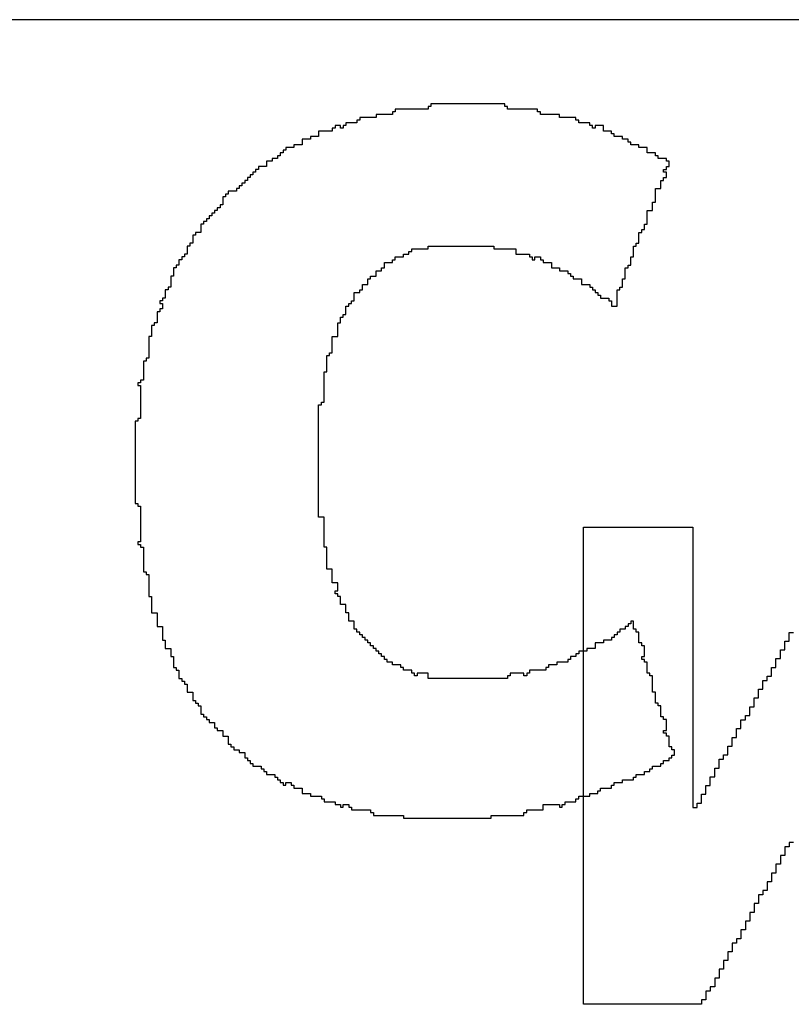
# Model space of a CAD drawing. Header units: millimetres. Extents: x -0.08 to 3.17, y -0.08 to 4.88.
# Tile 50 of 256: x 1.7723 to 1.8456, y 0.4165 to 0.5101. Entities that reach past the tile are written whole.
import ezdxf

# ---------------------------------------------------------------- set-up
doc = ezdxf.new("R2010")
doc.units = ezdxf.units.MM
doc.header["$MEASUREMENT"] = 0
doc.layers.add('BottomOverlay', color=54, linetype='Continuous')
doc.layers.add('TopOverlay', color=2, linetype='Continuous')

msp = doc.modelspace()

# ---------------------------------------------------------------- linework, layer by layer
at = {"layer": 'BottomOverlay'}
for p, q in [((2.004153, 0.51008), (1.44294, 0.51008)), ((1.825812, 0.416545), (1.825812, 0.461857)), ((1.825812, 0.461857), (1.836205, 0.461857)), ((1.836205, 0.461857), (1.836205, 0.435252)), ((1.845351, 0.451049), (1.845351, 0.45188)), ((1.845351, 0.45188), (1.845766, 0.45188)), ((1.844935, 0.450217), (1.844935, 0.451049)), ((1.844935, 0.451049), (1.845351, 0.451049)), ((1.844519, 0.449386), (1.844519, 0.450217)), ((1.844519, 0.450217), (1.844935, 0.450217)), ((1.844103, 0.448555), (1.844103, 0.449386)), ((1.844103, 0.449386), (1.844519, 0.449386)), ((1.843688, 0.447723), (1.843688, 0.448555)), ((1.843688, 0.448555), (1.844103, 0.448555)), ((1.842856, 0.446476), (1.842856, 0.447307)), ((1.842856, 0.447307), (1.843272, 0.447307)), ((1.843272, 0.447307), (1.843272, 0.447723)), ((1.843272, 0.447723), (1.843688, 0.447723)), ((1.842441, 0.445644), (1.842441, 0.446476)), ((1.842441, 0.446476), (1.842856, 0.446476)), ((1.842025, 0.444813), (1.842025, 0.445644)), ((1.842025, 0.445644), (1.842441, 0.445644)), ((1.841609, 0.443982), (1.841609, 0.444813)), ((1.841609, 0.444813), (1.842025, 0.444813)), ((1.840778, 0.442734), (1.840778, 0.443566)), ((1.840778, 0.443566), (1.841193, 0.443566)), ((1.841193, 0.443566), (1.841193, 0.443982)), ((1.841193, 0.443982), (1.841609, 0.443982)), ((1.840362, 0.441903), (1.840362, 0.442734)), ((1.840362, 0.442734), (1.840778, 0.442734)), ((1.839946, 0.441072), (1.839946, 0.441903)), ((1.839946, 0.441903), (1.840362, 0.441903)), ((1.839531, 0.44024), (1.839531, 0.441072)), ((1.839531, 0.441072), (1.839946, 0.441072)), ((1.838699, 0.438993), (1.838699, 0.439825)), ((1.838699, 0.439825), (1.839115, 0.439825)), ((1.839115, 0.439825), (1.839115, 0.44024)), ((1.839115, 0.44024), (1.839531, 0.44024)), ((1.838283, 0.438162), (1.838283, 0.438993)), ((1.838283, 0.438993), (1.838699, 0.438993)), ((1.837868, 0.43733), (1.837868, 0.438162)), ((1.837868, 0.438162), (1.838283, 0.438162)), ((1.837452, 0.436499), (1.837452, 0.43733)), ((1.837452, 0.43733), (1.837868, 0.43733)), ((1.837036, 0.435667), (1.837036, 0.436499)), ((1.837036, 0.436499), (1.837452, 0.436499)), ((1.836205, 0.435252), (1.836621, 0.435252)), ((1.836621, 0.435252), (1.836621, 0.435667)), ((1.836621, 0.435667), (1.837036, 0.435667)), ((1.845351, 0.43151), (1.844935, 0.43151)), ((1.844935, 0.43151), (1.844935, 0.430679)), ((1.845766, 0.431926), (1.845351, 0.431926)), ((1.845351, 0.431926), (1.845351, 0.43151)), ((1.844935, 0.430679), (1.844519, 0.430679)), ((1.844519, 0.430679), (1.844519, 0.429847)), ((1.844519, 0.429847), (1.844103, 0.429847)), ((1.844103, 0.429847), (1.844103, 0.429016)), ((1.844103, 0.429016), (1.843688, 0.429016)), ((1.843688, 0.429016), (1.843688, 0.428185)), ((1.843688, 0.428185), (1.843272, 0.428185)), ((1.843272, 0.428185), (1.843272, 0.427353)), ((1.842856, 0.426937), (1.842441, 0.426937)), ((1.842441, 0.426937), (1.842441, 0.426106)), ((1.843272, 0.427353), (1.842856, 0.427353)), ((1.842856, 0.427353), (1.842856, 0.426937)), ((1.842441, 0.426106), (1.842025, 0.426106)), ((1.842025, 0.426106), (1.842025, 0.425274)), ((1.842025, 0.425274), (1.841609, 0.425274)), ((1.841609, 0.425274), (1.841609, 0.424443)), ((1.841609, 0.424443), (1.841193, 0.424443)), ((1.841193, 0.424443), (1.841193, 0.423612)), ((1.840778, 0.42278), (1.840362, 0.42278)), ((1.840362, 0.42278), (1.840362, 0.422364)), ((1.841193, 0.423612), (1.840778, 0.423612)), ((1.840778, 0.423612), (1.840778, 0.42278)), ((1.840362, 0.422364), (1.839946, 0.422364)), ((1.839946, 0.422364), (1.839946, 0.421533)), ((1.839946, 0.421533), (1.839531, 0.421533)), ((1.839531, 0.421533), (1.839531, 0.420702)), ((1.839531, 0.420702), (1.839115, 0.420702)), ((1.839115, 0.420702), (1.839115, 0.41987)), ((1.838699, 0.419039), (1.838283, 0.419039)), ((1.838283, 0.419039), (1.838283, 0.418207)), ((1.839115, 0.41987), (1.838699, 0.41987)), ((1.838699, 0.41987), (1.838699, 0.419039)), ((1.838283, 0.418207), (1.837868, 0.418207)), ((1.837868, 0.418207), (1.837868, 0.417792)), ((1.837868, 0.417792), (1.837452, 0.417792)), ((1.837452, 0.417792), (1.837452, 0.41696)), ((1.837036, 0.416545), (1.825812, 0.416545)), ((1.837452, 0.41696), (1.837036, 0.41696)), ((1.837036, 0.41696), (1.837036, 0.416545))]:
    msp.add_line(p, q, dxfattribs=at)
at = {"layer": 'TopOverlay'}
for p, q in [((1.811068, 0.50158), (1.807948, 0.50158)), ((1.807948, 0.50158), (1.807948, 0.50132)), ((1.811328, 0.50184), (1.811068, 0.50184)), ((1.811068, 0.50184), (1.811068, 0.50158)), ((1.818349, 0.5021), (1.811328, 0.5021)), ((1.811328, 0.5021), (1.811328, 0.50184)), ((1.818349, 0.50184), (1.818349, 0.5021)), ((1.818609, 0.50184), (1.818349, 0.50184)), ((1.818609, 0.50158), (1.818609, 0.50184)), ((1.82147, 0.50158), (1.818609, 0.50158)), ((1.82147, 0.50132), (1.82147, 0.50158)), ((1.804567, 0.50054), (1.804307, 0.50054)), ((1.804307, 0.50054), (1.804307, 0.50028)), ((1.806128, 0.5008), (1.804567, 0.5008)), ((1.804567, 0.5008), (1.804567, 0.50054)), ((1.807688, 0.50106), (1.806128, 0.50106)), ((1.806128, 0.50106), (1.806128, 0.5008)), ((1.807948, 0.50132), (1.807688, 0.50132)), ((1.807688, 0.50132), (1.807688, 0.50106)), ((1.82173, 0.50132), (1.82147, 0.50132)), ((1.82173, 0.50106), (1.82173, 0.50132)), ((1.82355, 0.50106), (1.82173, 0.50106)), ((1.82355, 0.5008), (1.82355, 0.50106)), ((1.82511, 0.5008), (1.82355, 0.5008)), ((1.82511, 0.50054), (1.82511, 0.5008)), ((1.82537, 0.50054), (1.82511, 0.50054)), ((1.82537, 0.50028), (1.82537, 0.50054)), ((1.801967, 0.4995), (1.800667, 0.4995)), ((1.800667, 0.4995), (1.800667, 0.49898)), ((1.802227, 0.49976), (1.801967, 0.49976)), ((1.801967, 0.49976), (1.801967, 0.4995)), ((1.802747, 0.50002), (1.802227, 0.50002)), ((1.802227, 0.50002), (1.802227, 0.49976)), ((1.802747, 0.49976), (1.802747, 0.50002)), ((1.803007, 0.49976), (1.802747, 0.49976)), ((1.803267, 0.50002), (1.803007, 0.50002)), ((1.803007, 0.50002), (1.803007, 0.49976)), ((1.804307, 0.50028), (1.803267, 0.50028)), ((1.803267, 0.50028), (1.803267, 0.50002)), ((1.826411, 0.50028), (1.82537, 0.50028)), ((1.826411, 0.50002), (1.826411, 0.50028)), ((1.826671, 0.50002), (1.826411, 0.50002)), ((1.826671, 0.49976), (1.826671, 0.50002)), ((1.826931, 0.49976), (1.826671, 0.49976)), ((1.827711, 0.50002), (1.826931, 0.50002)), ((1.826931, 0.50002), (1.826931, 0.49976)), ((1.827711, 0.4995), (1.827711, 0.50002)), ((1.828491, 0.4995), (1.827711, 0.4995)), ((1.828491, 0.49924), (1.828491, 0.4995)), ((1.799887, 0.49872), (1.799106, 0.49872)), ((1.799106, 0.49872), (1.799106, 0.4982)), ((1.800667, 0.49898), (1.799887, 0.49898)), ((1.799887, 0.49898), (1.799887, 0.49872)), ((1.828751, 0.49924), (1.828491, 0.49924)), ((1.828751, 0.49898), (1.828751, 0.49924)), ((1.829531, 0.49898), (1.828751, 0.49898)), ((1.829531, 0.49872), (1.829531, 0.49898)), ((1.830051, 0.49872), (1.829531, 0.49872)), ((1.830051, 0.498459), (1.830051, 0.49872)), ((1.797546, 0.497679), (1.797286, 0.497679)), ((1.797286, 0.497679), (1.797286, 0.497419)), ((1.798326, 0.497939), (1.797546, 0.497939)), ((1.797546, 0.497939), (1.797546, 0.497679)), ((1.799106, 0.4982), (1.798326, 0.4982)), ((1.798326, 0.4982), (1.798326, 0.497939)), ((1.830311, 0.498459), (1.830051, 0.498459)), ((1.830311, 0.4982), (1.830311, 0.498459)), ((1.831091, 0.4982), (1.830311, 0.4982)), ((1.831091, 0.497939), (1.831091, 0.4982)), ((1.831871, 0.497939), (1.831091, 0.497939)), ((1.831871, 0.497419), (1.831871, 0.497939)), ((1.796766, 0.496899), (1.796246, 0.496899)), ((1.796246, 0.496899), (1.796246, 0.496639)), ((1.797026, 0.497159), (1.796766, 0.497159)), ((1.796766, 0.497159), (1.796766, 0.496899)), ((1.797286, 0.497419), (1.797026, 0.497419)), ((1.797026, 0.497419), (1.797026, 0.497159)), ((1.832652, 0.497419), (1.831871, 0.497419)), ((1.832652, 0.497159), (1.832652, 0.497419)), ((1.832912, 0.497159), (1.832652, 0.497159)), ((1.832912, 0.496899), (1.832912, 0.497159)), ((1.833692, 0.496899), (1.832912, 0.496899)), ((1.833692, 0.496639), (1.833692, 0.496899)), ((1.794946, 0.495859), (1.794686, 0.495859)), ((1.794686, 0.495859), (1.794686, 0.495599)), ((1.795726, 0.496119), (1.794946, 0.496119)), ((1.794946, 0.496119), (1.794946, 0.495859)), ((1.796246, 0.496639), (1.795726, 0.496639)), ((1.795726, 0.496639), (1.795726, 0.496119)), ((1.833432, 0.495599), (1.833432, 0.495859)), ((1.833432, 0.495859), (1.833692, 0.495859)), ((1.833952, 0.496639), (1.833692, 0.496639)), ((1.833692, 0.495859), (1.833692, 0.496119)), ((1.833692, 0.496119), (1.833952, 0.496119)), ((1.833952, 0.496119), (1.833952, 0.496639)), ((1.793906, 0.494819), (1.793646, 0.494819)), ((1.793646, 0.494819), (1.793646, 0.494559)), ((1.794166, 0.495079), (1.793906, 0.495079)), ((1.793906, 0.495079), (1.793906, 0.494819)), ((1.794426, 0.495339), (1.794166, 0.495339)), ((1.794166, 0.495339), (1.794166, 0.495079)), ((1.794686, 0.495599), (1.794426, 0.495599)), ((1.794426, 0.495599), (1.794426, 0.495339)), ((1.833172, 0.494039), (1.833172, 0.494819)), ((1.833172, 0.494819), (1.833432, 0.494819)), ((1.833692, 0.495599), (1.833432, 0.495599)), ((1.833432, 0.494819), (1.833432, 0.495079)), ((1.833432, 0.495079), (1.833692, 0.495079)), ((1.833692, 0.495079), (1.833692, 0.495599)), ((1.793125, 0.494039), (1.792866, 0.494039)), ((1.792866, 0.494039), (1.792866, 0.493779)), ((1.793386, 0.494299), (1.793125, 0.494299)), ((1.793125, 0.494299), (1.793125, 0.494039)), ((1.793646, 0.494559), (1.793386, 0.494559)), ((1.793386, 0.494559), (1.793386, 0.494299)), ((1.832652, 0.492739), (1.832652, 0.494039)), ((1.832652, 0.494039), (1.833172, 0.494039)), ((1.791825, 0.493259), (1.791565, 0.493259)), ((1.791565, 0.493259), (1.791565, 0.492479)), ((1.792085, 0.493519), (1.791825, 0.493519)), ((1.791825, 0.493519), (1.791825, 0.493259)), ((1.792866, 0.493779), (1.792085, 0.493779)), ((1.792085, 0.493779), (1.792085, 0.493519)), ((1.791305, 0.492219), (1.791045, 0.492219)), ((1.791045, 0.492219), (1.791045, 0.491959)), ((1.791565, 0.492479), (1.791305, 0.492479)), ((1.791305, 0.492479), (1.791305, 0.492219)), ((1.832391, 0.491959), (1.832391, 0.492739)), ((1.832391, 0.492739), (1.832652, 0.492739)), ((1.790265, 0.491178), (1.790005, 0.491178)), ((1.790005, 0.491178), (1.790005, 0.490918)), ((1.790525, 0.491439), (1.790265, 0.491439)), ((1.790265, 0.491439), (1.790265, 0.491178)), ((1.790785, 0.491698), (1.790525, 0.491698)), ((1.790525, 0.491698), (1.790525, 0.491439)), ((1.791045, 0.491959), (1.790785, 0.491959)), ((1.790785, 0.491959), (1.790785, 0.491698)), ((1.831871, 0.490658), (1.831871, 0.491959)), ((1.831871, 0.491959), (1.832391, 0.491959)), ((1.789745, 0.490658), (1.789485, 0.490658)), ((1.789485, 0.490658), (1.789485, 0.489878)), ((1.790005, 0.490918), (1.789745, 0.490918)), ((1.789745, 0.490918), (1.789745, 0.490658)), ((1.831351, 0.489878), (1.831351, 0.490138)), ((1.831351, 0.490138), (1.831611, 0.490138)), ((1.831611, 0.490138), (1.831611, 0.490658)), ((1.831611, 0.490658), (1.831871, 0.490658)), ((1.788965, 0.489618), (1.788705, 0.489618)), ((1.788705, 0.489618), (1.788705, 0.488838)), ((1.789485, 0.489878), (1.788965, 0.489878)), ((1.788965, 0.489878), (1.788965, 0.489618)), ((1.831091, 0.488838), (1.831091, 0.489878)), ((1.831091, 0.489878), (1.831351, 0.489878)), ((1.788445, 0.488578), (1.788185, 0.488578)), ((1.788185, 0.488578), (1.788185, 0.487798)), ((1.788705, 0.488838), (1.788445, 0.488838)), ((1.788445, 0.488838), (1.788445, 0.488578)), ((1.809508, 0.488058), (1.809508, 0.488318)), ((1.809508, 0.488318), (1.811068, 0.488318)), ((1.811068, 0.488318), (1.811068, 0.488578)), ((1.811068, 0.488578), (1.817309, 0.488578)), ((1.817309, 0.488578), (1.817309, 0.488318)), ((1.817309, 0.488318), (1.819389, 0.488318)), ((1.819389, 0.488318), (1.819389, 0.487798)), ((1.830571, 0.487538), (1.830571, 0.488578)), ((1.830571, 0.488578), (1.830831, 0.488578)), ((1.830831, 0.488578), (1.830831, 0.488838)), ((1.830831, 0.488838), (1.831091, 0.488838)), ((1.787925, 0.487538), (1.787665, 0.487538)), ((1.787665, 0.487538), (1.787665, 0.487278)), ((1.788185, 0.487798), (1.787925, 0.487798)), ((1.787925, 0.487798), (1.787925, 0.487538)), ((1.807948, 0.487278), (1.807948, 0.487538)), ((1.807948, 0.487538), (1.808728, 0.487538)), ((1.808728, 0.487538), (1.808728, 0.487798)), ((1.808728, 0.487798), (1.809248, 0.487798)), ((1.809248, 0.487798), (1.809248, 0.488058)), ((1.809248, 0.488058), (1.809508, 0.488058)), ((1.819389, 0.487798), (1.82069, 0.487798)), ((1.82069, 0.487798), (1.82069, 0.487538)), ((1.82069, 0.487538), (1.82095, 0.487538)), ((1.82095, 0.487538), (1.82095, 0.487278)), ((1.82121, 0.487278), (1.82121, 0.487538)), ((1.82121, 0.487538), (1.82173, 0.487538)), ((1.82173, 0.487538), (1.82173, 0.487278)), ((1.830311, 0.486758), (1.830311, 0.487538)), ((1.830311, 0.487538), (1.830571, 0.487538)), ((1.787145, 0.486498), (1.786885, 0.486498)), ((1.786885, 0.486498), (1.786885, 0.485718)), ((1.787405, 0.486758), (1.787145, 0.486758)), ((1.787145, 0.486758), (1.787145, 0.486498)), ((1.787665, 0.487278), (1.787405, 0.487278)), ((1.787405, 0.487278), (1.787405, 0.486758)), ((1.806648, 0.486238), (1.806648, 0.486498)), ((1.806648, 0.486498), (1.806908, 0.486498)), ((1.806908, 0.486498), (1.806908, 0.487018)), ((1.806908, 0.487018), (1.807688, 0.487018)), ((1.807688, 0.487018), (1.807688, 0.487278)), ((1.807688, 0.487278), (1.807948, 0.487278)), ((1.82095, 0.487278), (1.82121, 0.487278)), ((1.82173, 0.487278), (1.82199, 0.487278)), ((1.82199, 0.487278), (1.82199, 0.487018)), ((1.82199, 0.487018), (1.82277, 0.487018)), ((1.82277, 0.487018), (1.82277, 0.486498)), ((1.82277, 0.486498), (1.82355, 0.486498)), ((1.82355, 0.486498), (1.82355, 0.486238)), ((1.829791, 0.485458), (1.829791, 0.486498)), ((1.829791, 0.486498), (1.830051, 0.486498)), ((1.830051, 0.486498), (1.830051, 0.486758)), ((1.830051, 0.486758), (1.830311, 0.486758)), ((1.786885, 0.485718), (1.786625, 0.485718)), ((1.786625, 0.485718), (1.786625, 0.484677)), ((1.805347, 0.484938), (1.805347, 0.485458)), ((1.805347, 0.485458), (1.805607, 0.485458)), ((1.805607, 0.485458), (1.805607, 0.485718)), ((1.805607, 0.485718), (1.806128, 0.485718)), ((1.806128, 0.485718), (1.806128, 0.486238)), ((1.806128, 0.486238), (1.806648, 0.486238)), ((1.82355, 0.486238), (1.82433, 0.486238)), ((1.82433, 0.486238), (1.82433, 0.485978)), ((1.82433, 0.485978), (1.82459, 0.485978)), ((1.82459, 0.485978), (1.82459, 0.485718)), ((1.82459, 0.485718), (1.82485, 0.485718)), ((1.82485, 0.485718), (1.82485, 0.485458)), ((1.82485, 0.485458), (1.82563, 0.485458)), ((1.82563, 0.485458), (1.82563, 0.484938)), ((1.829531, 0.484677), (1.829531, 0.485458)), ((1.829531, 0.485458), (1.829791, 0.485458)), ((1.786625, 0.484677), (1.786364, 0.484677)), ((1.786364, 0.484677), (1.786364, 0.484417)), ((1.804827, 0.484417), (1.804827, 0.484938)), ((1.804827, 0.484938), (1.805347, 0.484938)), ((1.82563, 0.484938), (1.826411, 0.484938)), ((1.826411, 0.484938), (1.826411, 0.484677)), ((1.826411, 0.484677), (1.826671, 0.484677)), ((1.826671, 0.484677), (1.826671, 0.484417)), ((1.829271, 0.484417), (1.829271, 0.484677)), ((1.829271, 0.484677), (1.829531, 0.484677)), ((1.786104, 0.483637), (1.785844, 0.483637)), ((1.785844, 0.483637), (1.785844, 0.483377)), ((1.786364, 0.484417), (1.786104, 0.484417)), ((1.786104, 0.484417), (1.786104, 0.483637)), ((1.804047, 0.483377), (1.804047, 0.484157)), ((1.804047, 0.484157), (1.804567, 0.484157)), ((1.804567, 0.484157), (1.804567, 0.484417)), ((1.804567, 0.484417), (1.804827, 0.484417)), ((1.826671, 0.484417), (1.826931, 0.484417)), ((1.826931, 0.484417), (1.826931, 0.484157)), ((1.826931, 0.484157), (1.827191, 0.484157)), ((1.827191, 0.484157), (1.827191, 0.483897)), ((1.827191, 0.483897), (1.827451, 0.483897)), ((1.827451, 0.483897), (1.827451, 0.483637)), ((1.827451, 0.483637), (1.828231, 0.483637)), ((1.828231, 0.483637), (1.828231, 0.483377)), ((1.829011, 0.482857), (1.829011, 0.484417)), ((1.829011, 0.484417), (1.829271, 0.484417)), ((1.785844, 0.483377), (1.785584, 0.483377)), ((1.785584, 0.483377), (1.785584, 0.483117)), ((1.785584, 0.483117), (1.785844, 0.483117)), ((1.785844, 0.483117), (1.785844, 0.482597)), ((1.803267, 0.482077), (1.803267, 0.482857)), ((1.803267, 0.482857), (1.803527, 0.482857)), ((1.803527, 0.482857), (1.803527, 0.483117)), ((1.803527, 0.483117), (1.803787, 0.483117)), ((1.803787, 0.483117), (1.803787, 0.483377)), ((1.803787, 0.483377), (1.804047, 0.483377)), ((1.828231, 0.483377), (1.828491, 0.483377)), ((1.828491, 0.483377), (1.828491, 0.482857)), ((1.828491, 0.482857), (1.829011, 0.482857)), ((1.785584, 0.482337), (1.785324, 0.482337)), ((1.785324, 0.482337), (1.785324, 0.481297)), ((1.785844, 0.482597), (1.785584, 0.482597)), ((1.785584, 0.482597), (1.785584, 0.482337)), ((1.802747, 0.481297), (1.802747, 0.481817)), ((1.802747, 0.481817), (1.803007, 0.481817)), ((1.803007, 0.481817), (1.803007, 0.482077)), ((1.803007, 0.482077), (1.803267, 0.482077)), ((1.785064, 0.481037), (1.784804, 0.481037)), ((1.784804, 0.481037), (1.784804, 0.479997)), ((1.785324, 0.481297), (1.785064, 0.481297)), ((1.785064, 0.481297), (1.785064, 0.481037)), ((1.802487, 0.479997), (1.802487, 0.481297)), ((1.802487, 0.481297), (1.802747, 0.481297)), ((1.784804, 0.479997), (1.784544, 0.479997)), ((1.784544, 0.479997), (1.784544, 0.477916)), ((1.801967, 0.478436), (1.801967, 0.479997)), ((1.801967, 0.479997), (1.802487, 0.479997)), ((1.801447, 0.476616), (1.801447, 0.478177)), ((1.801447, 0.478177), (1.801707, 0.478177)), ((1.801707, 0.478177), (1.801707, 0.478436)), ((1.801707, 0.478436), (1.801967, 0.478436)), ((1.784284, 0.477656), (1.784024, 0.477656)), ((1.784024, 0.477656), (1.784024, 0.475836)), ((1.784544, 0.477916), (1.784284, 0.477916)), ((1.784284, 0.477916), (1.784284, 0.477656)), ((1.801187, 0.473756), (1.801187, 0.476616)), ((1.801187, 0.476616), (1.801447, 0.476616)), ((1.783764, 0.475576), (1.783504, 0.475576)), ((1.783504, 0.475576), (1.783504, 0.475316)), ((1.783504, 0.475316), (1.783764, 0.475316)), ((1.784024, 0.475836), (1.783764, 0.475836)), ((1.783764, 0.475836), (1.783764, 0.475576)), ((1.783764, 0.475316), (1.783764, 0.472196)), ((1.800667, 0.462834), (1.800667, 0.473496)), ((1.800667, 0.473496), (1.800927, 0.473496)), ((1.800927, 0.473496), (1.800927, 0.473756)), ((1.800927, 0.473756), (1.801187, 0.473756)), ((1.783504, 0.471936), (1.783244, 0.471936)), ((1.783244, 0.471936), (1.783244, 0.464134)), ((1.783764, 0.472196), (1.783504, 0.472196)), ((1.783504, 0.472196), (1.783504, 0.471936)), ((1.783244, 0.464134), (1.783504, 0.464134)), ((1.783504, 0.464134), (1.783504, 0.463874)), ((1.783504, 0.463874), (1.783764, 0.463874)), ((1.783764, 0.463874), (1.783764, 0.460494)), ((1.801187, 0.462834), (1.800667, 0.462834)), ((1.801187, 0.459974), (1.801187, 0.462834)), ((1.783764, 0.460494), (1.783504, 0.460494)), ((1.783504, 0.460494), (1.783504, 0.460234)), ((1.783504, 0.460234), (1.783764, 0.460234)), ((1.783764, 0.460234), (1.783764, 0.459974)), ((1.783764, 0.459974), (1.784024, 0.459974)), ((1.784024, 0.459974), (1.784024, 0.457633)), ((1.801447, 0.459974), (1.801187, 0.459974)), ((1.801447, 0.457893), (1.801447, 0.459974)), ((1.784024, 0.457633), (1.784284, 0.457633)), ((1.784284, 0.457633), (1.784284, 0.457373)), ((1.801967, 0.457893), (1.801447, 0.457893)), ((1.801967, 0.456593), (1.801967, 0.457893)), ((1.784284, 0.457373), (1.784544, 0.457373)), ((1.784544, 0.457373), (1.784544, 0.455293)), ((1.802487, 0.456593), (1.801967, 0.456593)), ((1.802487, 0.455813), (1.802487, 0.456593)), ((1.802227, 0.455553), (1.802227, 0.455813)), ((1.802227, 0.455813), (1.802487, 0.455813)), ((1.802487, 0.455553), (1.802227, 0.455553)), ((1.802487, 0.455293), (1.802487, 0.455553)), ((1.784544, 0.455293), (1.784804, 0.455293)), ((1.784804, 0.455293), (1.784804, 0.453733)), ((1.802747, 0.455293), (1.802487, 0.455293)), ((1.802747, 0.454513), (1.802747, 0.455293)), ((1.784804, 0.453733), (1.785324, 0.453733)), ((1.785324, 0.453733), (1.785324, 0.452433)), ((1.803267, 0.454513), (1.802747, 0.454513)), ((1.803267, 0.453733), (1.803267, 0.454513)), ((1.803527, 0.453733), (1.803267, 0.453733)), ((1.803527, 0.452953), (1.803527, 0.453733)), ((1.804047, 0.452953), (1.803527, 0.452953)), ((1.804047, 0.452172), (1.804047, 0.452953)), ((1.830571, 0.452953), (1.830311, 0.452953)), ((1.830311, 0.452953), (1.830311, 0.452693)), ((1.830571, 0.452172), (1.830571, 0.452953)), ((1.785324, 0.452433), (1.785844, 0.452433)), ((1.785844, 0.452433), (1.785844, 0.451132)), ((1.804307, 0.452172), (1.804047, 0.452172)), ((1.804307, 0.451912), (1.804307, 0.452172)), ((1.804567, 0.451912), (1.804307, 0.451912)), ((1.804567, 0.451653), (1.804567, 0.451912)), ((1.829271, 0.451912), (1.829011, 0.451912)), ((1.829011, 0.451912), (1.829011, 0.451653)), ((1.829791, 0.452172), (1.829271, 0.452172)), ((1.829271, 0.452172), (1.829271, 0.451912)), ((1.830051, 0.452433), (1.829791, 0.452433)), ((1.829791, 0.452433), (1.829791, 0.452172)), ((1.830311, 0.452693), (1.830051, 0.452693)), ((1.830051, 0.452693), (1.830051, 0.452433)), ((1.830831, 0.452172), (1.830571, 0.452172)), ((1.830831, 0.451912), (1.830831, 0.452172)), ((1.831091, 0.451912), (1.830831, 0.451912)), ((1.831091, 0.450872), (1.831091, 0.451912)), ((1.785844, 0.451132), (1.786104, 0.451132)), ((1.786104, 0.451132), (1.786104, 0.450352)), ((1.804827, 0.451653), (1.804567, 0.451653)), ((1.804827, 0.451392), (1.804827, 0.451653)), ((1.805087, 0.451392), (1.804827, 0.451392)), ((1.805087, 0.451132), (1.805087, 0.451392)), ((1.805347, 0.451132), (1.805087, 0.451132)), ((1.805347, 0.450872), (1.805347, 0.451132)), ((1.805607, 0.450872), (1.805347, 0.450872)), ((1.805607, 0.450612), (1.805607, 0.450872)), ((1.827711, 0.450872), (1.826931, 0.450872)), ((1.826931, 0.450872), (1.826931, 0.450352)), ((1.828491, 0.451132), (1.827711, 0.451132)), ((1.827711, 0.451132), (1.827711, 0.450872)), ((1.828751, 0.451392), (1.828491, 0.451392)), ((1.828491, 0.451392), (1.828491, 0.451132)), ((1.829011, 0.451653), (1.828751, 0.451653)), ((1.828751, 0.451653), (1.828751, 0.451392)), ((1.831351, 0.450872), (1.831091, 0.450872)), ((1.831351, 0.450612), (1.831351, 0.450872)), ((1.786104, 0.450352), (1.786625, 0.450352)), ((1.786625, 0.450352), (1.786625, 0.449572)), ((1.805867, 0.450612), (1.805607, 0.450612)), ((1.805867, 0.450352), (1.805867, 0.450612)), ((1.806128, 0.450352), (1.805867, 0.450352)), ((1.806128, 0.450092), (1.806128, 0.450352)), ((1.806388, 0.450092), (1.806128, 0.450092)), ((1.806388, 0.449832), (1.806388, 0.450092)), ((1.826151, 0.450092), (1.82537, 0.450092)), ((1.82537, 0.450092), (1.82537, 0.449832)), ((1.826931, 0.450352), (1.826151, 0.450352)), ((1.826151, 0.450352), (1.826151, 0.450092)), ((1.831611, 0.450612), (1.831351, 0.450612)), ((1.831611, 0.449572), (1.831611, 0.450612)), ((1.786625, 0.449572), (1.786885, 0.449572)), ((1.786885, 0.449572), (1.786885, 0.448532)), ((1.806648, 0.449832), (1.806388, 0.449832)), ((1.806648, 0.449572), (1.806648, 0.449832)), ((1.806908, 0.449572), (1.806648, 0.449572)), ((1.806908, 0.449312), (1.806908, 0.449572)), ((1.807168, 0.449312), (1.806908, 0.449312)), ((1.807168, 0.449052), (1.807168, 0.449312)), ((1.807688, 0.449052), (1.807168, 0.449052)), ((1.807688, 0.448792), (1.807688, 0.449052)), ((1.82433, 0.449052), (1.82329, 0.449052)), ((1.82329, 0.449052), (1.82329, 0.448792)), ((1.82459, 0.449312), (1.82433, 0.449312)), ((1.82433, 0.449312), (1.82433, 0.449052)), ((1.82511, 0.449572), (1.82459, 0.449572)), ((1.82459, 0.449572), (1.82459, 0.449312)), ((1.82537, 0.449832), (1.82511, 0.449832)), ((1.82511, 0.449832), (1.82511, 0.449572)), ((1.831351, 0.449312), (1.831351, 0.449572)), ((1.831351, 0.449572), (1.831611, 0.449572)), ((1.831611, 0.449312), (1.831351, 0.449312)), ((1.831611, 0.449052), (1.831611, 0.449312)), ((1.831871, 0.449052), (1.831611, 0.449052)), ((1.831871, 0.448012), (1.831871, 0.449052)), ((1.786885, 0.448532), (1.787145, 0.448532)), ((1.787145, 0.448532), (1.787145, 0.448272)), ((1.787145, 0.448272), (1.787405, 0.448272)), ((1.787405, 0.448272), (1.787405, 0.447492)), ((1.808468, 0.448792), (1.807688, 0.448792)), ((1.808468, 0.448532), (1.808468, 0.448792)), ((1.808728, 0.448532), (1.808468, 0.448532)), ((1.808728, 0.448272), (1.808728, 0.448532)), ((1.809508, 0.448272), (1.808728, 0.448272)), ((1.809508, 0.448012), (1.809508, 0.448272)), ((1.82225, 0.448272), (1.82069, 0.448272)), ((1.82069, 0.448272), (1.82069, 0.448012)), ((1.82251, 0.448532), (1.82225, 0.448532)), ((1.82225, 0.448532), (1.82225, 0.448272)), ((1.82329, 0.448792), (1.82251, 0.448792)), ((1.82251, 0.448792), (1.82251, 0.448532)), ((1.787405, 0.447492), (1.787665, 0.447492)), ((1.787665, 0.447492), (1.787665, 0.447232)), ((1.787665, 0.447232), (1.787925, 0.447232)), ((1.787925, 0.447232), (1.787925, 0.446972)), ((1.809768, 0.448012), (1.809508, 0.448012)), ((1.809768, 0.447752), (1.809768, 0.448012)), ((1.810028, 0.447752), (1.809768, 0.447752)), ((1.811068, 0.448012), (1.810028, 0.448012)), ((1.810028, 0.448012), (1.810028, 0.447752)), ((1.811068, 0.447492), (1.811068, 0.448012)), ((1.818609, 0.447492), (1.811068, 0.447492)), ((1.818869, 0.447752), (1.818609, 0.447752)), ((1.818609, 0.447752), (1.818609, 0.447492)), ((1.82017, 0.448012), (1.818869, 0.448012)), ((1.818869, 0.448012), (1.818869, 0.447752)), ((1.82017, 0.447752), (1.82017, 0.448012)), ((1.82043, 0.447752), (1.82017, 0.447752)), ((1.82069, 0.448012), (1.82043, 0.448012)), ((1.82043, 0.448012), (1.82043, 0.447752)), ((1.832131, 0.448012), (1.831871, 0.448012)), ((1.832131, 0.447752), (1.832131, 0.448012)), ((1.832391, 0.447752), (1.832131, 0.447752)), ((1.832391, 0.446192), (1.832391, 0.447752)), ((1.787925, 0.446972), (1.788185, 0.446972)), ((1.788185, 0.446972), (1.788185, 0.446192)), ((1.788185, 0.446192), (1.788705, 0.446192)), ((1.788705, 0.446192), (1.788705, 0.445412)), ((1.832652, 0.446192), (1.832391, 0.446192)), ((1.832652, 0.445151), (1.832652, 0.446192)), ((1.788705, 0.445412), (1.788965, 0.445412)), ((1.788965, 0.445412), (1.788965, 0.445151)), ((1.788965, 0.445151), (1.789225, 0.445151)), ((1.789225, 0.445151), (1.789225, 0.444891)), ((1.789225, 0.444891), (1.789485, 0.444891)), ((1.789485, 0.444891), (1.789485, 0.444111)), ((1.832912, 0.445151), (1.832652, 0.445151)), ((1.832912, 0.444891), (1.832912, 0.445151)), ((1.833172, 0.444891), (1.832912, 0.444891)), ((1.833172, 0.443851), (1.833172, 0.444891)), ((1.789485, 0.444111), (1.789745, 0.444111)), ((1.789745, 0.444111), (1.789745, 0.443851)), ((1.789745, 0.443851), (1.790005, 0.443851)), ((1.790005, 0.443851), (1.790005, 0.443591)), ((1.790005, 0.443591), (1.790265, 0.443591)), ((1.790265, 0.443591), (1.790265, 0.443331)), ((1.833432, 0.443851), (1.833172, 0.443851)), ((1.833432, 0.443591), (1.833432, 0.443851)), ((1.833692, 0.443591), (1.833432, 0.443591)), ((1.833692, 0.442551), (1.833692, 0.443591)), ((1.790265, 0.443331), (1.790785, 0.443331)), ((1.790785, 0.443331), (1.790785, 0.442811)), ((1.790785, 0.442811), (1.791045, 0.442811)), ((1.791045, 0.442811), (1.791045, 0.442551)), ((1.791045, 0.442551), (1.791565, 0.442551)), ((1.791565, 0.442551), (1.791565, 0.442031)), ((1.833432, 0.442291), (1.833432, 0.442551)), ((1.833432, 0.442551), (1.833692, 0.442551)), ((1.791565, 0.442031), (1.792085, 0.442031)), ((1.792085, 0.442031), (1.792085, 0.441251)), ((1.833692, 0.442291), (1.833432, 0.442291)), ((1.833692, 0.442031), (1.833692, 0.442291)), ((1.833952, 0.442031), (1.833692, 0.442031)), ((1.833952, 0.440991), (1.833952, 0.442031)), ((1.792085, 0.441251), (1.792345, 0.441251)), ((1.792345, 0.441251), (1.792345, 0.440991)), ((1.792345, 0.440991), (1.792606, 0.440991)), ((1.792606, 0.440991), (1.792606, 0.440731)), ((1.792606, 0.440731), (1.793125, 0.440731)), ((1.793125, 0.440731), (1.793125, 0.440471)), ((1.834212, 0.440991), (1.833952, 0.440991)), ((1.834212, 0.440731), (1.834212, 0.440991)), ((1.834472, 0.440731), (1.834212, 0.440731)), ((1.834472, 0.440211), (1.834472, 0.440731)), ((1.793125, 0.440471), (1.793646, 0.440471)), ((1.793646, 0.440471), (1.793646, 0.439951)), ((1.793646, 0.439951), (1.793906, 0.439951)), ((1.793906, 0.439951), (1.793906, 0.439691)), ((1.793906, 0.439691), (1.794166, 0.439691)), ((1.794166, 0.439691), (1.794166, 0.439431)), ((1.833432, 0.439431), (1.833432, 0.439691)), ((1.833432, 0.439691), (1.833952, 0.439691)), ((1.833952, 0.439691), (1.833952, 0.439951)), ((1.833952, 0.439951), (1.834212, 0.439951)), ((1.834212, 0.439951), (1.834212, 0.440211)), ((1.834212, 0.440211), (1.834472, 0.440211)), ((1.794166, 0.439431), (1.794426, 0.439431)), ((1.794426, 0.439431), (1.794426, 0.439171)), ((1.794426, 0.439171), (1.795206, 0.439171)), ((1.795206, 0.439171), (1.795206, 0.43891)), ((1.795206, 0.43891), (1.795466, 0.43891)), ((1.795466, 0.43891), (1.795466, 0.43865)), ((1.832131, 0.43865), (1.832131, 0.43891)), ((1.832131, 0.43891), (1.832391, 0.43891)), ((1.832391, 0.43891), (1.832391, 0.439171)), ((1.832391, 0.439171), (1.833172, 0.439171)), ((1.833172, 0.439171), (1.833172, 0.439431)), ((1.833172, 0.439431), (1.833432, 0.439431)), ((1.795466, 0.43865), (1.795726, 0.43865)), ((1.795726, 0.43865), (1.795726, 0.438391)), ((1.795726, 0.438391), (1.796506, 0.438391)), ((1.796506, 0.438391), (1.796506, 0.43813)), ((1.796506, 0.43813), (1.796766, 0.43813)), ((1.796766, 0.43813), (1.796766, 0.43787)), ((1.796766, 0.43787), (1.797026, 0.43787)), ((1.797026, 0.43787), (1.797026, 0.43761)), ((1.829531, 0.43761), (1.829531, 0.43787)), ((1.829531, 0.43787), (1.830571, 0.43787)), ((1.830571, 0.43787), (1.830571, 0.43813)), ((1.830571, 0.43813), (1.830831, 0.43813)), ((1.830831, 0.43813), (1.830831, 0.438391)), ((1.830831, 0.438391), (1.831611, 0.438391)), ((1.831611, 0.438391), (1.831611, 0.43865)), ((1.831611, 0.43865), (1.832131, 0.43865)), ((1.797026, 0.43761), (1.797286, 0.43761)), ((1.797286, 0.43761), (1.797286, 0.43735)), ((1.797286, 0.43735), (1.797546, 0.43735)), ((1.797546, 0.43735), (1.797546, 0.43761)), ((1.797546, 0.43761), (1.798066, 0.43761)), ((1.798066, 0.43761), (1.798066, 0.43735)), ((1.798066, 0.43735), (1.798326, 0.43735)), ((1.798326, 0.43735), (1.798326, 0.43709)), ((1.798326, 0.43709), (1.799106, 0.43709)), ((1.799106, 0.43709), (1.799106, 0.43657)), ((1.827191, 0.43657), (1.827191, 0.43683)), ((1.827191, 0.43683), (1.827451, 0.43683)), ((1.827451, 0.43683), (1.827451, 0.43709)), ((1.827451, 0.43709), (1.828491, 0.43709)), ((1.828491, 0.43709), (1.828491, 0.43735)), ((1.828491, 0.43735), (1.828751, 0.43735)), ((1.828751, 0.43735), (1.828751, 0.43761)), ((1.828751, 0.43761), (1.829531, 0.43761)), ((1.799106, 0.43657), (1.799887, 0.43657)), ((1.799887, 0.43657), (1.799887, 0.43631)), ((1.799887, 0.43631), (1.800927, 0.43631)), ((1.800927, 0.43631), (1.800927, 0.43605)), ((1.800927, 0.43605), (1.801187, 0.43605)), ((1.801187, 0.43605), (1.801187, 0.43579)), ((1.82511, 0.43579), (1.82511, 0.43605)), ((1.82511, 0.43605), (1.82537, 0.43605)), ((1.82537, 0.43605), (1.82537, 0.43631)), ((1.82537, 0.43631), (1.826411, 0.43631)), ((1.826411, 0.43631), (1.826411, 0.43657)), ((1.826411, 0.43657), (1.827191, 0.43657)), ((1.801187, 0.43579), (1.802227, 0.43579)), ((1.802227, 0.43579), (1.802227, 0.43553)), ((1.802227, 0.43553), (1.802747, 0.43553)), ((1.802747, 0.43553), (1.802747, 0.43527)), ((1.802747, 0.43527), (1.803007, 0.43527)), ((1.803007, 0.43527), (1.803007, 0.43553)), ((1.803007, 0.43553), (1.803527, 0.43553)), ((1.803527, 0.43553), (1.803527, 0.43527)), ((1.803527, 0.43527), (1.803787, 0.43527)), ((1.803787, 0.43527), (1.803787, 0.43501)), ((1.803787, 0.43501), (1.805607, 0.43501)), ((1.805607, 0.43501), (1.805607, 0.43475)), ((1.82043, 0.43475), (1.82043, 0.43501)), ((1.82043, 0.43501), (1.82199, 0.43501)), ((1.82199, 0.43501), (1.82199, 0.43553)), ((1.82199, 0.43553), (1.82355, 0.43553)), ((1.82355, 0.43553), (1.82355, 0.43527)), ((1.82355, 0.43527), (1.82381, 0.43527)), ((1.82381, 0.43527), (1.82381, 0.43553)), ((1.82381, 0.43553), (1.82407, 0.43553)), ((1.82407, 0.43553), (1.82407, 0.43579)), ((1.82407, 0.43579), (1.82511, 0.43579)), ((1.805607, 0.43475), (1.805867, 0.43475)), ((1.805867, 0.43475), (1.805867, 0.43449)), ((1.805867, 0.43449), (1.808728, 0.43449)), ((1.808728, 0.43449), (1.808728, 0.43423)), ((1.808728, 0.43423), (1.817049, 0.43423)), ((1.817049, 0.43423), (1.817049, 0.43449)), ((1.817049, 0.43449), (1.82017, 0.43449)), ((1.82017, 0.43449), (1.82017, 0.43475)), ((1.82017, 0.43475), (1.82043, 0.43475))]:
    msp.add_line(p, q, dxfattribs=at)

doc.saveas('drawing.dxf')
